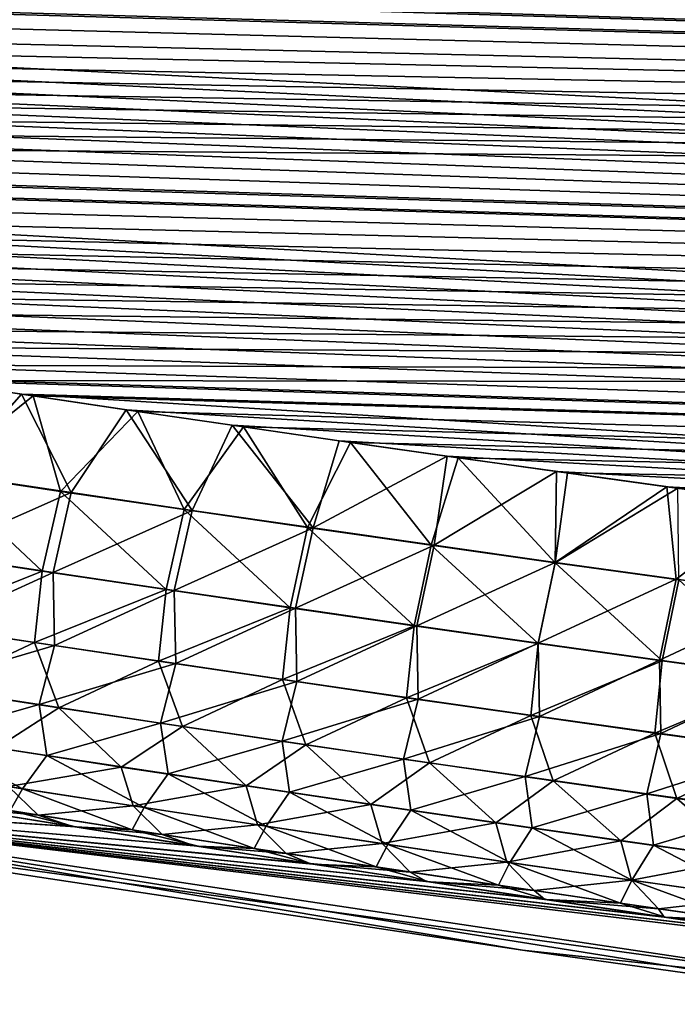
# Model space of a CAD drawing. Header units: metres. Extents: x -61 to 49, y -32 to 32.
# Tile 137 of 256: x 28.02 to 29.41, y -23.94 to -21.86. Entities that reach past the tile are written whole.
import ezdxf

# ---------------------------------------------------------------- set-up
doc = ezdxf.new("R2010")
doc.units = ezdxf.units.M
doc.layers.add('solid_K_27_40_10_000Y34', color=7, linetype='CONTINUOUS')

msp = doc.modelspace()

# ---------------------------------------------------------------- linework, layer by layer
at = {"layer": 'solid_K_27_40_10_000Y34'}
for points in [[(41.866512, -22.241011, -4.715289), (20.388296, -21.244297, -4.608325), (20.172583, -21.195908, -4.637808)], [(42.047718, -21.854116, -5.022421), (41.866512, -22.241011, -4.715289), (20.172583, -21.195908, -4.637808)], [(41.866512, -22.241011, -4.715289), (20.607456, -21.292816, -4.579085), (20.388296, -21.244297, -4.608325)], [(41.866512, -22.241011, -4.715289), (20.829693, -21.341505, -4.550038), (20.607456, -21.292816, -4.579085)], [(41.866512, -22.241011, -4.715289), (21.054878, -21.390381, -4.521169), (20.829693, -21.341505, -4.550038)], [(41.866512, -22.241011, -4.715289), (21.283171, -21.439421, -4.492499), (21.054878, -21.390381, -4.521169)], [(41.866512, -22.241011, -4.715289), (21.514732, -21.488605, -4.46405), (21.283171, -21.439421, -4.492499)], [(41.866512, -22.241011, -4.715289), (21.749722, -21.537914, -4.435843), (21.514732, -21.488605, -4.46405)], [(41.866512, -22.241011, -4.715289), (21.9883, -21.587326, -4.407899), (21.749722, -21.537914, -4.435843)], [(41.866512, -22.241011, -4.715289), (22.230627, -21.636822, -4.38024), (21.9883, -21.587326, -4.407899)], [(41.866512, -22.241011, -4.715289), (22.476862, -21.68638, -4.352885), (22.230627, -21.636822, -4.38024)], [(41.866524, -22.240993, 4.715302), (22.261692, -21.643131, 4.376736), (22.507744, -21.692574, 4.349485)], [(41.866524, -22.240993, 4.715302), (42.047729, -21.854095, 5.022439), (22.261692, -21.643131, 4.376736)], [(41.67128, -22.63817, -4.417105), (22.726818, -21.736027, -4.325805), (22.476862, -21.68638, -4.352885)], [(41.866512, -22.241011, -4.715289), (41.67128, -22.63817, -4.417105), (22.476862, -21.68638, -4.352885)], [(41.866524, -22.240993, 4.715302), (22.507744, -21.692574, 4.349485), (22.757507, -21.742102, 4.322508)], [(41.67128, -22.63817, -4.417105), (22.980062, -21.78582, -4.298938), (22.726818, -21.736027, -4.325805)], [(41.866524, -22.240993, 4.715302), (22.757507, -21.742102, 4.322508), (23.010551, -21.791779, 4.295744)], [(41.67128, -22.63817, -4.417105), (23.185148, -21.825741, -4.277617), (22.980062, -21.78582, -4.298938)], [(41.866524, -22.240993, 4.715302), (23.010551, -21.791779, 4.295744), (23.215467, -21.831604, 4.274504)], [(41.67128, -22.63817, -4.417105), (23.392555, -21.865723, -4.256464), (23.185148, -21.825741, -4.277617)], [(41.866524, -22.240993, 4.715302), (23.215467, -21.831604, 4.274504), (23.422699, -21.871489, 4.253433)], [(41.67128, -22.63817, -4.417105), (23.602381, -21.905748, -4.235495), (23.392555, -21.865723, -4.256464)], [(41.866524, -22.240993, 4.715302), (23.422699, -21.871489, 4.253433), (23.632343, -21.911417, 4.232545)], [(41.67128, -22.63817, -4.417105), (23.814728, -21.945803, -4.214725), (23.602381, -21.905748, -4.235495)], [(41.866524, -22.240993, 4.715302), (23.632343, -21.911417, 4.232545), (23.8445, -21.951372, 4.211856)], [(41.67128, -22.63817, -4.417105), (24.029692, -21.985868, -4.194168), (23.814728, -21.945803, -4.214725)], [(41.866524, -22.240993, 4.715302), (23.8445, -21.951372, 4.211856), (24.059267, -21.991339, 4.191379)], [(41.67128, -22.63817, -4.417105), (24.247375, -22.02593, -4.173838), (24.029692, -21.985868, -4.194168)], [(41.866524, -22.240993, 4.715302), (24.059267, -21.991339, 4.191379), (24.276745, -22.031301, 4.171128)], [(41.67128, -22.63817, -4.417105), (24.467875, -22.065971, -4.153749), (24.247375, -22.02593, -4.173838)], [(41.866524, -22.240993, 4.715302), (24.276745, -22.031301, 4.171128), (24.49703, -22.071241, 4.151118)], [(41.67128, -22.63817, -4.417105), (24.691292, -22.105974, -4.133915), (24.467875, -22.065971, -4.153749)], [(41.866524, -22.240993, 4.715302), (24.49703, -22.071241, 4.151118), (24.720224, -22.111145, 4.131363)], [(41.67128, -22.63817, -4.417105), (24.917397, -22.145981, -4.114298), (24.691292, -22.105974, -4.133915)], [(41.671288, -22.638155, 4.417117), (24.720224, -22.111145, 4.131363), (24.946098, -22.151049, 4.111824)], [(41.671288, -22.638155, 4.417117), (41.866524, -22.240993, 4.715302), (24.720224, -22.111145, 4.131363)], [(41.461411, -23.045681, -4.12811), (25.14587, -22.186041, -4.094847), (24.917397, -22.145981, -4.114298)], [(41.67128, -22.63817, -4.417105), (41.461411, -23.045681, -4.12811), (24.917397, -22.145981, -4.114298)], [(41.671288, -22.638155, 4.417117), (24.946098, -22.151049, 4.111824), (25.174335, -22.191008, 4.09245)], [(41.461411, -23.045681, -4.12811), (25.376831, -22.226135, -4.075581), (25.14587, -22.186041, -4.094847)], [(41.671288, -22.638155, 4.417117), (25.174335, -22.191008, 4.09245), (25.405054, -22.230997, 4.07326)], [(41.461411, -23.045681, -4.12811), (25.610407, -22.266237, -4.05652), (25.376831, -22.226135, -4.075581)], [(41.671288, -22.638155, 4.417117), (25.405054, -22.230997, 4.07326), (25.63838, -22.270996, 4.054276)], [(41.461411, -23.045681, -4.12811), (25.84672, -22.306326, -4.037685), (25.610407, -22.266237, -4.05652)], [(41.671288, -22.638155, 4.417117), (25.63838, -22.270996, 4.054276), (25.874434, -22.31098, 4.035517)], [(41.461411, -23.045681, -4.12811), (26.085894, -22.346376, -4.019096), (25.84672, -22.306326, -4.037685)], [(41.671288, -22.638155, 4.417117), (25.874434, -22.31098, 4.035517), (26.113338, -22.350925, 4.017003)], [(41.461411, -23.045681, -4.12811), (26.328053, -22.386364, -4.000771), (26.085894, -22.346376, -4.019096)], [(41.671288, -22.638155, 4.417117), (26.113338, -22.350925, 4.017003), (26.355221, -22.390806, 3.998752)], [(41.461411, -23.045681, -4.12811), (26.573324, -22.426266, -3.982731), (26.328053, -22.386364, -4.000771)], [(41.671288, -22.638155, 4.417117), (26.355221, -22.390806, 3.998752), (26.600201, -22.430601, 3.980786)], [(41.461411, -23.045681, -4.12811), (26.821829, -22.466057, -3.964994), (26.573324, -22.426266, -3.982731)], [(41.671288, -22.638155, 4.417117), (26.600201, -22.430601, 3.980786), (26.848402, -22.470284, 3.963121)], [(41.461411, -23.045681, -4.12811), (27.073692, -22.505713, -3.947579), (26.821829, -22.466057, -3.964994)], [(41.671288, -22.638155, 4.417117), (26.848402, -22.470284, 3.963121), (27.099949, -22.509832, 3.945779)], [(41.461411, -23.045681, -4.12811), (27.328907, -22.545237, -3.930479), (27.073692, -22.505713, -3.947579)], [(41.671288, -22.638155, 4.417117), (27.099949, -22.509832, 3.945779), (27.354832, -22.549248, 3.928751)], [(41.461411, -23.045681, -4.12811), (27.586908, -22.584755, -3.91359), (27.328907, -22.545237, -3.930479)], [(41.671288, -22.638155, 4.417117), (27.354832, -22.549248, 3.928751), (27.612488, -22.588654, 3.911933)], [(41.461411, -23.045681, -4.12811), (27.80407, -22.617668, -3.899683), (27.586908, -22.584755, -3.91359)], [(41.671288, -22.638155, 4.417117), (27.612488, -22.588654, 3.911933), (27.82935, -22.621475, 3.898084)], [(41.461411, -23.045681, -4.12811), (28.023281, -22.650547, -3.885945), (27.80407, -22.617668, -3.899683)], [(27.873602, -22.82008, -3.749841), (27.80407, -22.617668, -3.899683), (28.023281, -22.650547, -3.885945)], [(41.461418, -23.04567, 4.128119), (27.82935, -22.621475, 3.898084), (28.048254, -22.654259, 3.884405)], [(27.845224, -22.816492, 3.750977), (28.048254, -22.654259, 3.884405), (27.82935, -22.621475, 3.898084)], [(41.461418, -23.04567, 4.128119), (41.671288, -22.638155, 4.417117), (27.82935, -22.621475, 3.898084)], [(28.105974, -22.855587, 3.735264), (28.048254, -22.654259, 3.884405), (27.845224, -22.816492, 3.750977)], [(27.873602, -22.82008, -3.749841), (28.023281, -22.650547, -3.885945), (28.128696, -22.858261, -3.734518)], [(41.236546, -23.463535, -3.848644), (28.244627, -22.683365, -3.872392), (28.023281, -22.650547, -3.885945)], [(28.128696, -22.858261, -3.734518), (28.023281, -22.650547, -3.885945), (28.244627, -22.683365, -3.872392)], [(41.461411, -23.045681, -4.12811), (41.236546, -23.463535, -3.848644), (28.023281, -22.650547, -3.885945)], [(41.461418, -23.04567, 4.128119), (28.048254, -22.654259, 3.884405), (28.269285, -22.686983, 3.870912)], [(28.105974, -22.855587, 3.735264), (28.269285, -22.686983, 3.870912), (28.048254, -22.654259, 3.884405)], [(28.366852, -22.894106, 3.720017), (28.269285, -22.686983, 3.870912), (28.105974, -22.855587, 3.735264)], [(28.128696, -22.858261, -3.734518), (28.244627, -22.683365, -3.872392), (28.383911, -22.895891, -3.719642)], [(41.236546, -23.463535, -3.848644), (28.468191, -22.716105, -3.859042), (28.244627, -22.683365, -3.872392)], [(28.383911, -22.895891, -3.719642), (28.244627, -22.683365, -3.872392), (28.468191, -22.716105, -3.859042)], [(41.461418, -23.04567, 4.128119), (28.269285, -22.686983, 3.870912), (28.492525, -22.719627, 3.85762)], [(28.366852, -22.894106, 3.720017), (28.492525, -22.719627, 3.85762), (28.269285, -22.686983, 3.870912)], [(28.383911, -22.895891, -3.719642), (28.468191, -22.716105, -3.859042), (28.639244, -22.932974, -3.705207)], [(41.236546, -23.463535, -3.848644), (28.694057, -22.748741, -3.845911), (28.468191, -22.716105, -3.859042)], [(28.639244, -22.932974, -3.705207), (28.468191, -22.716105, -3.859042), (28.694057, -22.748741, -3.845911)], [(28.627851, -22.932053, 3.705233), (28.492525, -22.719627, 3.85762), (28.366852, -22.894106, 3.720017)], [(41.461418, -23.04567, 4.128119), (28.492525, -22.719627, 3.85762), (28.718061, -22.752169, 3.844545)], [(28.627851, -22.932053, 3.705233), (28.718061, -22.752169, 3.844545), (28.492525, -22.719627, 3.85762)], [(28.888971, -22.969427, 3.690902), (28.718061, -22.752169, 3.844545), (28.627851, -22.932053, 3.705233)], [(28.639244, -22.932974, -3.705207), (28.694057, -22.748741, -3.845911), (28.922308, -22.781252, -3.833014)], [(41.236546, -23.463535, -3.848644), (28.922308, -22.781252, -3.833014), (28.694057, -22.748741, -3.845911)], [(41.461418, -23.04567, 4.128119), (28.718061, -22.752169, 3.844545), (28.945974, -22.784586, 3.831704)], [(28.888971, -22.969427, 3.690902), (28.945974, -22.784586, 3.831704), (28.718061, -22.752169, 3.844545)], [(28.639244, -22.932974, -3.705207), (28.922308, -22.781252, -3.833014), (28.894693, -22.969509, -3.691206)], [(28.894693, -22.969509, -3.691206), (28.922308, -22.781252, -3.833014), (29.153027, -22.81362, -3.820366)], [(41.236546, -23.463535, -3.848644), (29.153027, -22.81362, -3.820366), (28.922308, -22.781252, -3.833014)], [(29.150209, -23.006233, 3.677019), (28.945974, -22.784586, 3.831704), (28.888971, -22.969427, 3.690902)], [(41.461418, -23.04567, 4.128119), (28.945974, -22.784586, 3.831704), (29.17635, -22.816858, 3.819113)], [(29.150209, -23.006233, 3.677019), (29.17635, -22.816858, 3.819113), (28.945974, -22.784586, 3.831704)], [(27.845224, -22.816492, 3.750977), (27.80595, -22.984642, 3.58562), (28.06741, -23.024193, 3.570203)], [(27.873602, -22.82008, -3.749841), (28.128696, -22.858261, -3.734518), (27.834398, -22.988354, -3.584594)], [(28.105974, -22.855587, 3.735264), (27.845224, -22.816492, 3.750977), (28.06741, -23.024193, 3.570203)], [(28.894693, -22.969509, -3.691206), (29.153027, -22.81362, -3.820366), (29.150253, -23.005501, -3.677635)], [(29.150209, -23.006233, 3.677019), (29.409269, -22.848965, 3.806786), (29.17635, -22.816858, 3.819113)], [(29.150253, -23.005501, -3.677635), (29.153027, -22.81362, -3.820366), (29.386297, -22.845819, -3.807985)], [(41.236546, -23.463535, -3.848644), (29.386297, -22.845819, -3.807985), (29.153027, -22.81362, -3.820366)], [(41.461418, -23.04567, 4.128119), (29.17635, -22.816858, 3.819113), (29.409269, -22.848965, 3.806786)], [(28.128696, -22.858261, -3.734518), (28.090185, -23.026981, -3.569562), (27.834398, -22.988354, -3.584594)], [(28.105974, -22.855587, 3.735264), (28.06741, -23.024193, 3.570203), (28.328993, -23.063158, 3.55525)], [(28.128696, -22.858261, -3.734518), (28.383911, -22.895891, -3.719642), (28.090185, -23.026981, -3.569562)], [(28.366852, -22.894106, 3.720017), (28.105974, -22.855587, 3.735264), (28.328993, -23.063158, 3.55525)], [(29.411562, -23.042471, 3.663577), (29.409269, -22.848965, 3.806786), (29.150209, -23.006233, 3.677019)], [(29.150253, -23.005501, -3.677635), (29.386297, -22.845819, -3.807985), (29.405924, -23.040949, -3.664486)], [(41.236546, -23.463535, -3.848644), (29.622204, -22.877829, -3.795885), (29.386297, -22.845819, -3.807985)], [(29.405924, -23.040949, -3.664486), (29.386297, -22.845819, -3.807985), (29.622204, -22.877829, -3.795885)], [(29.405924, -23.040949, -3.664486), (29.622204, -22.877829, -3.795885), (29.661701, -23.075853, -3.651754)], [(28.383911, -22.895891, -3.719642), (28.34609, -23.065048, -3.554973), (28.090185, -23.026981, -3.569562)], [(28.366852, -22.894106, 3.720017), (28.328993, -23.063158, 3.55525), (28.590693, -23.10154, 3.540754)], [(28.383911, -22.895891, -3.719642), (28.639244, -22.932974, -3.705207), (28.34609, -23.065048, -3.554973)], [(28.627851, -22.932053, 3.705233), (28.366852, -22.894106, 3.720017), (28.590693, -23.10154, 3.540754)], [(28.639244, -22.932974, -3.705207), (28.60211, -23.102556, -3.540821), (28.34609, -23.065048, -3.554973)], [(28.627851, -22.932053, 3.705233), (28.590693, -23.10154, 3.540754), (28.852509, -23.139341, 3.526707)], [(28.639244, -22.932974, -3.705207), (28.894693, -22.969509, -3.691206), (28.60211, -23.102556, -3.540821)], [(28.888971, -22.969427, 3.690902), (28.627851, -22.932053, 3.705233), (28.852509, -23.139341, 3.526707)], [(28.06741, -23.024193, 3.570203), (27.80595, -22.984642, 3.58562), (27.789051, -23.135019, 3.399667)], [(27.834398, -22.988354, -3.584594), (28.090185, -23.026981, -3.569562), (27.837954, -23.142015, -3.397517)], [(28.894693, -22.969509, -3.691206), (28.85824, -23.139511, -3.5271), (28.60211, -23.102556, -3.540821)], [(28.888971, -22.969427, 3.690902), (28.852509, -23.139341, 3.526707), (29.114439, -23.176563, 3.513104)], [(28.894693, -22.969509, -3.691206), (29.150253, -23.005501, -3.677635), (28.85824, -23.139511, -3.5271)], [(29.150209, -23.006233, 3.677019), (28.888971, -22.969427, 3.690902), (29.114439, -23.176563, 3.513104)], [(29.150253, -23.005501, -3.677635), (29.114477, -23.175909, -3.513803), (28.85824, -23.139511, -3.5271)], [(29.150209, -23.006233, 3.677019), (29.114439, -23.176563, 3.513104), (29.37648, -23.213209, 3.499938)], [(29.150253, -23.005501, -3.677635), (29.405924, -23.040949, -3.664486), (29.114477, -23.175909, -3.513803)], [(29.411562, -23.042471, 3.663577), (29.150209, -23.006233, 3.677019), (29.37648, -23.213209, 3.499938)], [(28.06741, -23.024193, 3.570203), (27.789051, -23.135019, 3.399667), (28.050802, -23.174953, 3.384566)], [(28.090185, -23.026981, -3.569562), (28.093634, -23.18091, -3.382854), (27.837954, -23.142015, -3.397517)], [(28.328993, -23.063158, 3.55525), (28.06741, -23.024193, 3.570203), (28.050802, -23.174953, 3.384566)], [(28.090185, -23.026981, -3.569562), (28.34609, -23.065048, -3.554973), (28.093634, -23.18091, -3.382854)], [(29.405924, -23.040949, -3.664486), (29.370821, -23.211756, -3.500925), (29.114477, -23.175909, -3.513803)], [(29.405924, -23.040949, -3.664486), (29.661701, -23.075853, -3.651754), (29.370821, -23.211756, -3.500925)], [(29.411562, -23.042471, 3.663577), (29.37648, -23.213209, 3.499938), (29.638626, -23.249279, 3.487202)], [(28.328993, -23.063158, 3.55525), (28.050802, -23.174953, 3.384566), (28.31267, -23.214293, 3.369924)], [(28.34609, -23.065048, -3.554973), (28.349426, -23.21924, -3.368627), (28.093634, -23.18091, -3.382854)], [(28.590693, -23.10154, 3.540754), (28.328993, -23.063158, 3.55525), (28.31267, -23.214293, 3.369924)], [(28.34609, -23.065048, -3.554973), (28.60211, -23.102556, -3.540821), (28.349426, -23.21924, -3.368627)], [(29.661701, -23.075853, -3.651754), (29.627268, -23.247053, -3.48846), (29.370821, -23.211756, -3.500925)], [(28.590693, -23.10154, 3.540754), (28.31267, -23.214293, 3.369924), (28.574652, -23.253042, 3.355733)], [(28.60211, -23.102556, -3.540821), (28.605328, -23.257006, -3.354829), (28.349426, -23.21924, -3.368627)], [(28.852509, -23.139341, 3.526707), (28.590693, -23.10154, 3.540754), (28.574652, -23.253042, 3.355733)], [(28.60211, -23.102556, -3.540821), (28.85824, -23.139511, -3.5271), (28.605328, -23.257006, -3.354829)], [(28.050802, -23.174953, 3.384566), (27.789051, -23.135019, 3.399667), (27.841803, -23.272684, 3.193365)], [(27.804632, -23.266533, -3.196208), (27.837954, -23.142015, -3.397517), (28.093634, -23.18091, -3.382854)], [(28.852509, -23.139341, 3.526707), (28.574652, -23.253042, 3.355733), (28.836744, -23.291201, 3.341987)], [(28.85824, -23.139511, -3.5271), (28.861334, -23.294209, -3.341455), (28.605328, -23.257006, -3.354829)], [(29.114439, -23.176563, 3.513104), (28.852509, -23.139341, 3.526707), (28.836744, -23.291201, 3.341987)], [(28.85824, -23.139511, -3.5271), (29.114477, -23.175909, -3.513803), (28.861334, -23.294209, -3.341455)], [(28.050802, -23.174953, 3.384566), (27.841803, -23.272684, 3.193365), (28.102499, -23.312672, 3.178722)], [(28.31267, -23.214293, 3.369924), (28.050802, -23.174953, 3.384566), (28.102499, -23.312672, 3.178722)], [(29.114477, -23.175909, -3.513803), (29.117443, -23.330853, -3.3285), (28.861334, -23.294209, -3.341455)], [(29.114477, -23.175909, -3.513803), (29.370821, -23.211756, -3.500925), (29.117443, -23.330853, -3.3285)], [(27.804632, -23.266533, -3.196208), (28.093634, -23.18091, -3.382854), (28.060932, -23.305929, -3.181753)], [(28.060932, -23.305929, -3.181753), (28.093634, -23.18091, -3.382854), (28.349426, -23.21924, -3.368627)], [(29.114439, -23.176563, 3.513104), (28.836744, -23.291201, 3.341987), (29.098946, -23.328773, 3.328679)], [(29.37648, -23.213209, 3.499938), (29.114439, -23.176563, 3.513104), (29.098946, -23.328773, 3.328679)], [(28.31267, -23.214293, 3.369924), (28.102499, -23.312672, 3.178722), (28.363304, -23.352062, 3.164527)], [(28.574652, -23.253042, 3.355733), (28.31267, -23.214293, 3.369924), (28.363304, -23.352062, 3.164527)], [(29.37648, -23.213209, 3.499938), (29.098946, -23.328773, 3.328679), (29.361254, -23.365761, 3.315803)], [(29.370821, -23.211756, -3.500925), (29.373653, -23.366938, -3.315955), (29.117443, -23.330853, -3.3285)], [(29.638626, -23.249279, 3.487202), (29.37648, -23.213209, 3.499938), (29.361254, -23.365761, 3.315803)], [(29.370821, -23.211756, -3.500925), (29.627268, -23.247053, -3.48846), (29.373653, -23.366938, -3.315955)], [(28.060932, -23.305929, -3.181753), (28.349426, -23.21924, -3.368627), (28.317337, -23.344749, -3.167731)], [(28.317337, -23.344749, -3.167731), (28.349426, -23.21924, -3.368627), (28.605328, -23.257006, -3.354829)], [(28.317337, -23.344749, -3.167731), (28.605328, -23.257006, -3.354829), (28.573847, -23.382996, -3.154137)], [(28.574652, -23.253042, 3.355733), (28.363304, -23.352062, 3.164527), (28.624218, -23.39086, 3.150772)], [(28.573847, -23.382996, -3.154137), (28.605328, -23.257006, -3.354829), (28.861334, -23.294209, -3.341455)], [(28.836744, -23.291201, 3.341987), (28.574652, -23.253042, 3.355733), (28.624218, -23.39086, 3.150772)], [(29.638626, -23.249279, 3.487202), (29.361254, -23.365761, 3.315803), (29.623663, -23.402164, 3.30335)], [(29.627268, -23.247053, -3.48846), (29.629961, -23.402466, -3.303817), (29.373653, -23.366938, -3.315955)], [(27.804632, -23.266533, -3.196208), (28.060932, -23.305929, -3.181753), (27.82095, -23.373524, -2.978444)], [(28.102499, -23.312672, 3.178722), (27.841803, -23.272684, 3.193365), (27.970833, -23.397112, 2.969398)], [(28.573847, -23.382996, -3.154137), (28.861334, -23.294209, -3.341455), (28.830458, -23.42067, -3.140964)], [(28.836744, -23.291201, 3.341987), (28.624218, -23.39086, 3.150772), (28.885239, -23.429066, 3.137452)], [(28.830458, -23.42067, -3.140964), (28.861334, -23.294209, -3.341455), (29.117443, -23.330853, -3.3285)], [(29.098946, -23.328773, 3.328679), (28.836744, -23.291201, 3.341987), (28.885239, -23.429066, 3.137452)], [(28.060932, -23.305929, -3.181753), (28.076931, -23.413195, -2.964279), (27.82095, -23.373524, -2.978444)], [(28.102499, -23.312672, 3.178722), (27.970833, -23.397112, 2.969398), (28.234264, -23.437574, 2.955078)], [(28.060932, -23.305929, -3.181753), (28.317337, -23.344749, -3.167731), (28.076931, -23.413195, -2.964279)], [(28.363304, -23.352062, 3.164527), (28.102499, -23.312672, 3.178722), (28.234264, -23.437574, 2.955078)], [(28.830458, -23.42067, -3.140964), (29.117443, -23.330853, -3.3285), (29.08717, -23.457775, -3.128206)], [(29.098946, -23.328773, 3.328679), (28.885239, -23.429066, 3.137452), (29.146358, -23.466682, 3.124559)], [(29.08717, -23.457775, -3.128206), (29.117443, -23.330853, -3.3285), (29.373653, -23.366938, -3.315955)], [(29.361254, -23.365761, 3.315803), (29.098946, -23.328773, 3.328679), (29.146358, -23.466682, 3.124559)], [(28.317337, -23.344749, -3.167731), (28.333015, -23.452284, -2.950541), (28.076931, -23.413195, -2.964279)], [(28.363304, -23.352062, 3.164527), (28.234264, -23.437574, 2.955078), (28.497803, -23.477423, 2.941207)], [(28.317337, -23.344749, -3.167731), (28.573847, -23.382996, -3.154137), (28.333015, -23.452284, -2.950541)], [(28.624218, -23.39086, 3.150772), (28.363304, -23.352062, 3.164527), (28.497803, -23.477423, 2.941207)], [(27.82095, -23.373524, -2.978444), (28.025677, -23.483389, -2.739864), (27.768675, -23.443047, -2.753988)], [(27.82095, -23.373524, -2.978444), (28.076931, -23.413195, -2.964279), (28.025677, -23.483389, -2.739864)], [(28.573847, -23.382996, -3.154137), (28.589197, -23.490793, -2.937225), (28.333015, -23.452284, -2.950541)], [(28.573847, -23.382996, -3.154137), (28.830458, -23.42067, -3.140964), (28.589197, -23.490793, -2.937225)], [(29.08717, -23.457775, -3.128206), (29.373653, -23.366938, -3.315955), (29.343977, -23.49431, -3.115858)], [(29.361254, -23.365761, 3.315803), (29.146358, -23.466682, 3.124559), (29.407579, -23.503712, 3.112087)], [(29.343977, -23.49431, -3.115858), (29.373653, -23.366938, -3.315955), (29.629961, -23.402466, -3.303817)], [(29.623663, -23.402164, 3.30335), (29.361254, -23.365761, 3.315803), (29.407579, -23.503712, 3.112087)], [(28.234264, -23.437574, 2.955078), (27.970833, -23.397112, 2.969398), (27.996136, -23.478951, 2.740861)], [(28.624218, -23.39086, 3.150772), (28.497803, -23.477423, 2.941207), (28.761444, -23.516659, 2.927777)], [(28.885239, -23.429066, 3.137452), (28.624218, -23.39086, 3.150772), (28.761444, -23.516659, 2.927777)], [(29.343977, -23.49431, -3.115858), (29.629961, -23.402466, -3.303817), (29.600882, -23.530279, -3.103912)], [(29.623663, -23.402164, 3.30335), (29.407579, -23.503712, 3.112087), (29.668898, -23.540157, 3.10003)], [(28.076931, -23.413195, -2.964279), (28.282776, -23.523134, -2.72617), (28.025677, -23.483389, -2.739864)], [(28.076931, -23.413195, -2.964279), (28.333015, -23.452284, -2.950541), (28.282776, -23.523134, -2.72617)], [(28.830458, -23.42067, -3.140964), (28.845478, -23.528725, -2.924325), (28.589197, -23.490793, -2.937225)], [(28.830458, -23.42067, -3.140964), (29.08717, -23.457775, -3.128206), (28.845478, -23.528725, -2.924325)], [(27.768675, -23.443047, -2.753988), (28.025677, -23.483389, -2.739864), (27.999449, -23.529554, -2.506672)], [(28.234264, -23.437574, 2.955078), (27.996136, -23.478951, 2.740861), (28.259075, -23.519669, 2.726796)], [(28.497803, -23.477423, 2.941207), (28.234264, -23.437574, 2.955078), (28.259075, -23.519669, 2.726796)], [(28.885239, -23.429066, 3.137452), (28.761444, -23.516659, 2.927777), (29.025188, -23.555283, 2.914783)], [(29.146358, -23.466682, 3.124559), (28.885239, -23.429066, 3.137452), (29.025188, -23.555283, 2.914783)], [(28.333015, -23.452284, -2.950541), (28.539972, -23.562286, -2.712898), (28.282776, -23.523134, -2.72617)], [(28.333015, -23.452284, -2.950541), (28.589197, -23.490793, -2.937225), (28.539972, -23.562286, -2.712898)], [(29.08717, -23.457775, -3.128206), (29.101852, -23.56608, -2.911834), (28.845478, -23.528725, -2.924325)], [(29.146358, -23.466682, 3.124559), (29.025188, -23.555283, 2.914783), (29.28903, -23.5933, 2.902216)], [(29.08717, -23.457775, -3.128206), (29.343977, -23.49431, -3.115858), (29.101852, -23.56608, -2.911834)], [(29.407579, -23.503712, 3.112087), (29.146358, -23.466682, 3.124559), (29.28903, -23.5933, 2.902216)], [(27.996136, -23.478951, 2.740861), (27.797489, -23.497578, 2.51738), (28.059099, -23.538988, 2.503163)], [(28.259075, -23.519669, 2.726796), (27.996136, -23.478951, 2.740861), (28.059099, -23.538988, 2.503163)], [(28.025677, -23.483389, -2.739864), (28.257095, -23.569851, -2.493029), (27.999449, -23.529554, -2.506672)], [(28.025677, -23.483389, -2.739864), (28.282776, -23.523134, -2.72617), (28.257095, -23.569851, -2.493029)], [(28.497803, -23.477423, 2.941207), (28.259075, -23.519669, 2.726796), (28.522114, -23.559765, 2.713173)], [(28.761444, -23.516659, 2.927777), (28.497803, -23.477423, 2.941207), (28.522114, -23.559765, 2.713173)], [(27.138914, -23.498264, -1.241331), (29.895277, -23.829071, -2.28275), (29.897787, -23.911207, -1.142849)], [(27.138914, -23.498264, -1.241331), (29.637676, -23.792023, -2.298248), (29.895277, -23.829071, -2.28275)], [(27.138914, -23.498264, -1.241331), (29.897787, -23.911207, -1.142849), (29.897787, -23.938503)], [(27.138914, -23.498264, -1.241331), (29.897787, -23.938503), (29.081827, -23.824535)], [(27.138914, -23.531031), (27.138914, -23.498264, -1.241331), (29.081827, -23.824535)], [(27.138914, -23.498264, -1.241331), (29.383417, -23.75486, -2.31399), (29.637676, -23.792023, -2.298248)], [(27.138914, -23.498264, -1.241331), (29.132282, -23.717558, -2.330087), (29.383417, -23.75486, -2.31399)], [(27.138914, -23.498264, -1.241331), (28.884113, -23.680113, -2.34656), (29.132282, -23.717558, -2.330087)], [(27.138914, -23.498264, -1.241331), (28.638819, -23.642527, -2.36339), (28.884113, -23.680113, -2.34656)], [(27.138914, -23.498264, -1.241331), (28.396311, -23.604807, -2.380563), (28.638819, -23.642527, -2.36339)], [(27.138914, -23.498264, -1.241331), (28.137922, -23.563997, -2.399439), (28.396311, -23.604807, -2.380563)], [(27.138914, -23.498264, -1.241331), (27.882555, -23.523041, -2.418671), (28.137922, -23.563997, -2.399439)], [(29.897787, -23.911207, 1.142828), (27.138914, -23.498264, 1.241343), (27.138914, -23.531031)], [(28.132189, -23.563087, 2.399847), (27.878258, -23.522346, 2.418983), (27.138914, -23.498264, 1.241343)], [(28.389133, -23.603683, 2.381064), (28.132189, -23.563087, 2.399847), (27.138914, -23.498264, 1.241343)], [(28.6327, -23.641584, 2.363805), (28.389133, -23.603683, 2.381064), (27.138914, -23.498264, 1.241343)], [(28.879114, -23.679354, 2.34689), (28.6327, -23.641584, 2.363805), (27.138914, -23.498264, 1.241343)], [(29.128471, -23.716988, 2.330335), (28.879114, -23.679354, 2.34689), (27.138914, -23.498264, 1.241343)], [(29.380873, -23.754484, 2.314156), (29.128471, -23.716988, 2.330335), (27.138914, -23.498264, 1.241343)], [(29.636486, -23.791849, 2.298331), (29.380873, -23.754484, 2.314156), (27.138914, -23.498264, 1.241343)], [(29.895514, -23.829103, 2.282748), (29.636486, -23.791849, 2.298331), (27.138914, -23.498264, 1.241343)], [(29.897787, -23.911207, 1.142828), (29.895514, -23.829103, 2.282748), (27.138914, -23.498264, 1.241343)], [(28.059099, -23.538988, 2.503163), (27.797489, -23.497578, 2.51738), (27.878258, -23.522346, 2.418983)], [(28.589197, -23.490793, -2.937225), (28.797264, -23.600847, -2.700044), (28.539972, -23.562286, -2.712898)], [(28.589197, -23.490793, -2.937225), (28.845478, -23.528725, -2.924325), (28.797264, -23.600847, -2.700044)], [(29.343977, -23.49431, -3.115858), (29.35832, -23.602861, -2.899747), (29.101852, -23.56608, -2.911834)], [(29.407579, -23.503712, 3.112087), (29.28903, -23.5933, 2.902216), (29.552969, -23.630713, 2.890071)], [(29.343977, -23.49431, -3.115858), (29.600882, -23.530279, -3.103912), (29.35832, -23.602861, -2.899747)], [(29.668898, -23.540157, 3.10003), (29.407579, -23.503712, 3.112087), (29.552969, -23.630713, 2.890071)], [(28.059099, -23.538988, 2.503163), (27.878258, -23.522346, 2.418983), (28.132189, -23.563087, 2.399847)], [(27.999449, -23.529554, -2.506672), (28.137922, -23.563997, -2.399439), (27.882555, -23.523041, -2.418671)], [(27.999449, -23.529554, -2.506672), (28.257095, -23.569851, -2.493029), (28.137922, -23.563997, -2.399439)], [(28.259075, -23.519669, 2.726796), (28.059099, -23.538988, 2.503163), (28.320807, -23.579771, 2.489388)], [(28.282776, -23.523134, -2.72617), (28.514833, -23.609543, -2.47981), (28.257095, -23.569851, -2.493029)], [(28.522114, -23.559765, 2.713173), (28.259075, -23.519669, 2.726796), (28.320807, -23.579771, 2.489388)], [(28.282776, -23.523134, -2.72617), (28.539972, -23.562286, -2.712898), (28.514833, -23.609543, -2.47981)], [(28.761444, -23.516659, 2.927777), (28.522114, -23.559765, 2.713173), (28.785252, -23.599243, 2.699988)], [(29.025188, -23.555283, 2.914783), (28.761444, -23.516659, 2.927777), (28.785252, -23.599243, 2.699988)], [(28.845478, -23.528725, -2.924325), (29.054647, -23.638821, -2.687601), (28.797264, -23.600847, -2.700044)], [(28.845478, -23.528725, -2.924325), (29.101852, -23.56608, -2.911834), (29.054647, -23.638821, -2.687601)], [(29.897787, -23.911207, 1.142828), (27.138914, -23.531031), (29.081827, -23.824535)], [(28.320807, -23.579771, 2.489388), (28.059099, -23.538988, 2.503163), (28.132189, -23.563087, 2.399847)], [(29.600882, -23.530279, -3.103912), (29.614878, -23.639071, -2.888057), (29.35832, -23.602861, -2.899747)], [(28.320807, -23.579771, 2.489388), (28.132189, -23.563087, 2.399847), (28.389133, -23.603683, 2.381064)], [(28.257095, -23.569851, -2.493029), (28.396311, -23.604807, -2.380563), (28.137922, -23.563997, -2.399439)], [(28.257095, -23.569851, -2.493029), (28.514833, -23.609543, -2.47981), (28.396311, -23.604807, -2.380563)], [(28.522114, -23.559765, 2.713173), (28.320807, -23.579771, 2.489388), (28.582609, -23.619932, 2.47605)], [(28.539972, -23.562286, -2.712898), (28.772665, -23.648632, -2.467009), (28.514833, -23.609543, -2.47981)], [(28.785252, -23.599243, 2.699988), (28.522114, -23.559765, 2.713173), (28.582609, -23.619932, 2.47605)], [(28.539972, -23.562286, -2.712898), (28.797264, -23.600847, -2.700044), (28.772665, -23.648632, -2.467009)], [(29.025188, -23.555283, 2.914783), (28.785252, -23.599243, 2.699988), (29.048487, -23.638107, 2.687231)], [(29.28903, -23.5933, 2.902216), (29.025188, -23.555283, 2.914783), (29.048487, -23.638107, 2.687231)], [(29.101852, -23.56608, -2.911834), (29.31212, -23.676207, -2.675562), (29.054647, -23.638821, -2.687601)], [(29.101852, -23.56608, -2.911834), (29.35832, -23.602861, -2.899747), (29.31212, -23.676207, -2.675562)], [(28.582609, -23.619932, 2.47605), (28.320807, -23.579771, 2.489388), (28.389133, -23.603683, 2.381064)], [(28.582609, -23.619932, 2.47605), (28.389133, -23.603683, 2.381064), (28.6327, -23.641584, 2.363805)], [(28.514833, -23.609543, -2.47981), (28.638819, -23.642527, -2.36339), (28.396311, -23.604807, -2.380563)], [(28.514833, -23.609543, -2.47981), (28.772665, -23.648632, -2.467009), (28.638819, -23.642527, -2.36339)], [(28.785252, -23.599243, 2.699988), (28.582609, -23.619932, 2.47605), (28.844507, -23.659473, 2.46314)], [(28.797264, -23.600847, -2.700044), (29.030584, -23.687122, -2.454619), (28.772665, -23.648632, -2.467009)], [(29.048487, -23.638107, 2.687231), (28.785252, -23.599243, 2.699988), (28.844507, -23.659473, 2.46314)], [(28.797264, -23.600847, -2.700044), (29.054647, -23.638821, -2.687601), (29.030584, -23.687122, -2.454619)], [(29.28903, -23.5933, 2.902216), (29.048487, -23.638107, 2.687231), (29.311815, -23.676357, 2.674897)], [(29.552969, -23.630713, 2.890071), (29.28903, -23.5933, 2.902216), (29.311815, -23.676357, 2.674897)], [(29.35832, -23.602861, -2.899747), (29.569683, -23.713007, -2.663922), (29.31212, -23.676207, -2.675562)], [(29.35832, -23.602861, -2.899747), (29.614878, -23.639071, -2.888057), (29.569683, -23.713007, -2.663922)], [(28.844507, -23.659473, 2.46314), (28.582609, -23.619932, 2.47605), (28.6327, -23.641584, 2.363805)], [(29.552969, -23.630713, 2.890071), (29.311815, -23.676357, 2.674897), (29.575237, -23.713995, 2.66298)], [(28.844507, -23.659473, 2.46314), (28.6327, -23.641584, 2.363805), (28.879114, -23.679354, 2.34689)], [(28.772665, -23.648632, -2.467009), (28.884113, -23.680113, -2.34656), (28.638819, -23.642527, -2.36339)], [(28.772665, -23.648632, -2.467009), (29.030584, -23.687122, -2.454619), (28.884113, -23.680113, -2.34656)], [(29.048487, -23.638107, 2.687231), (28.844507, -23.659473, 2.46314), (29.106495, -23.698397, 2.450652)], [(29.054647, -23.638821, -2.687601), (29.288593, -23.725016, -2.442634), (29.030584, -23.687122, -2.454619)], [(29.311815, -23.676357, 2.674897), (29.048487, -23.638107, 2.687231), (29.106495, -23.698397, 2.450652)], [(29.054647, -23.638821, -2.687601), (29.31212, -23.676207, -2.675562), (29.288593, -23.725016, -2.442634)], [(29.106495, -23.698397, 2.450652), (28.844507, -23.659473, 2.46314), (28.879114, -23.679354, 2.34689)], [(29.106495, -23.698397, 2.450652), (28.879114, -23.679354, 2.34689), (29.128471, -23.716988, 2.330335)], [(29.030584, -23.687122, -2.454619), (29.132282, -23.717558, -2.330087), (28.884113, -23.680113, -2.34656)], [(29.030584, -23.687122, -2.454619), (29.288593, -23.725016, -2.442634), (29.132282, -23.717558, -2.330087)], [(29.311815, -23.676357, 2.674897), (29.106495, -23.698397, 2.450652), (29.368574, -23.736706, 2.438579)], [(29.31212, -23.676207, -2.675562), (29.546686, -23.762312, -2.431047), (29.288593, -23.725016, -2.442634)], [(29.575237, -23.713995, 2.66298), (29.311815, -23.676357, 2.674897), (29.368574, -23.736706, 2.438579)], [(29.31212, -23.676207, -2.675562), (29.569683, -23.713007, -2.663922), (29.546686, -23.762312, -2.431047)], [(29.368574, -23.736706, 2.438579), (29.106495, -23.698397, 2.450652), (29.128471, -23.716988, 2.330335)], [(29.575237, -23.713995, 2.66298), (29.368574, -23.736706, 2.438579), (29.630741, -23.774401, 2.426914)], [(29.368574, -23.736706, 2.438579), (29.128471, -23.716988, 2.330335), (29.380873, -23.754484, 2.314156)], [(29.288593, -23.725016, -2.442634), (29.383417, -23.75486, -2.31399), (29.132282, -23.717558, -2.330087)], [(29.288593, -23.725016, -2.442634), (29.546686, -23.762312, -2.431047), (29.383417, -23.75486, -2.31399)], [(29.630741, -23.774401, 2.426914), (29.368574, -23.736706, 2.438579), (29.380873, -23.754484, 2.314156)], [(29.630741, -23.774401, 2.426914), (29.380873, -23.754484, 2.314156), (29.636486, -23.791849, 2.298331)], [(29.546686, -23.762312, -2.431047), (29.637676, -23.792023, -2.298248), (29.383417, -23.75486, -2.31399)], [(29.897787, -23.911207, 1.142828), (29.081827, -23.824535), (29.897787, -23.938503)]]:
    msp.add_3dface(points, dxfattribs=at)

doc.saveas('drawing.dxf')
